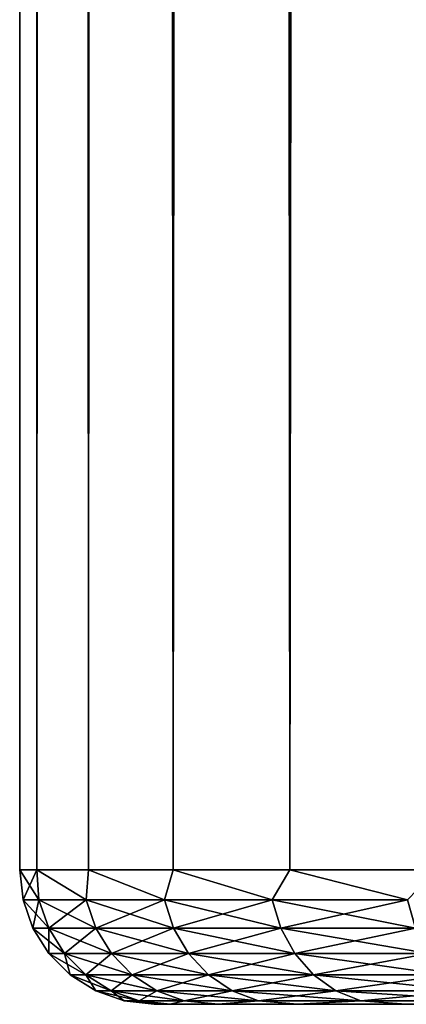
# Model space of a CAD drawing. Extents: x -265 to 265, y 0 to 1027.
# Tile 1 of 256: x -265 to -262, y 0 to 7. Entities that reach past the tile are written whole.
import ezdxf

# ---------------------------------------------------------------- set-up
doc = ezdxf.new("R2010")
doc.units = 0
doc.header["$LTSCALE"] = 41.718519
for name, color, linetype in [('65', 7, 'CONTINUOUS'), ('67', 7, 'CONTINUOUS'), ('68', 7, 'CONTINUOUS'), ('69', 7, 'CONTINUOUS'), ('70', 7, 'CONTINUOUS')]:
    doc.layers.add(name, color=color, linetype=linetype)

msp = doc.modelspace()

# ---------------------------------------------------------------- linework, layer by layer
at = {"layer": '65', "color": 7, "linetype": 'CONTINUOUS'}
for points in [[(-263.8802, 0, 1.8273), (-264, 0), (-263.8802, 0, -1.8273), (-263.8802, 0, 1.8273)], [(-263.523, 0, 3.6234), (-263.8802, 0, 1.8273), (-263.523, 0, -3.6234), (-263.523, 0, 3.6234)], [(-263.523, 0, -3.6234), (-263.8802, 0, 1.8273), (-263.8802, 0, -1.8273), (-263.523, 0, -3.6234)], [(-262.9343, 0, 5.3575), (-263.523, 0, 3.6234), (-262.9343, 0, -5.3575), (-262.9343, 0, 5.3575)], [(-262.9343, 0, -5.3575), (-263.523, 0, 3.6234), (-263.523, 0, -3.6234), (-262.9343, 0, -5.3575)], [(-262.1244, 0, 7), (-262.9343, 0, 5.3575), (-262.1244, 0, -7), (-262.1244, 0, 7)], [(-262.1244, 0, -7), (-262.9343, 0, 5.3575), (-262.9343, 0, -5.3575), (-262.1244, 0, -7)], [(-261.107, 0, -8.5226), (-262.1244, 0, 7), (-262.1244, 0, -7), (-261.107, 0, -8.5226)]]:
    msp.add_3dface(points, dxfattribs=at)
at = {"layer": '67', "color": 7, "linetype": 'CONTINUOUS'}
for points in [[(-265, 1), (-264.8717, 1, 1.9579), (-265, 1019), (-265, 1)], [(-265, 1019), (-264.8717, 1, 1.9579), (-264.8717, 1019, 1.9579), (-265, 1019)], [(-264.8717, 1, 1.9579), (-264.4889, 1, 3.8823), (-264.8717, 1019, 1.9579), (-264.8717, 1, 1.9579)], [(-264.8717, 1019, 1.9579), (-264.4889, 1, 3.8823), (-264.4889, 1019, 3.8823), (-264.8717, 1019, 1.9579)], [(-264.4889, 1, 3.8823), (-263.8582, 1, 5.7403), (-264.4889, 1019, 3.8823), (-264.4889, 1, 3.8823)], [(-264.4889, 1019, 3.8823), (-263.8582, 1, 5.7403), (-263.8582, 1019, 5.7403), (-264.4889, 1019, 3.8823)], [(-263.8582, 1, 5.7403), (-262.9904, 1, 7.5), (-263.8582, 1019, 5.7403), (-263.8582, 1, 5.7403)], [(-263.8582, 1019, 5.7403), (-262.9904, 1, 7.5), (-262.9904, 1019, 7.5), (-263.8582, 1019, 5.7403)], [(-262.9904, 1, 7.5), (-261.9003, 1, 9.1314), (-262.9904, 1019, 7.5), (-262.9904, 1, 7.5)], [(-262.9904, 1019, 7.5), (-261.9003, 1, 9.1314), (-261.9003, 1019, 9.1314), (-262.9904, 1019, 7.5)]]:
    msp.add_3dface(points, dxfattribs=at)
at = {"layer": '68', "color": 7, "linetype": 'CONTINUOUS'}
for points in [[(-265, 1), (-265, 1019), (-264.8717, 1019, -1.9579), (-265, 1)], [(-264.8717, 1, -1.9579), (-265, 1), (-264.8717, 1019, -1.9579), (-264.8717, 1, -1.9579)], [(-264.4889, 1, -3.8823), (-264.8717, 1, -1.9579), (-264.4889, 1019, -3.8823), (-264.4889, 1, -3.8823)], [(-264.4889, 1019, -3.8823), (-264.8717, 1, -1.9579), (-264.8717, 1019, -1.9579), (-264.4889, 1019, -3.8823)], [(-263.8582, 1, -5.7403), (-264.4889, 1, -3.8823), (-263.8582, 1019, -5.7403), (-263.8582, 1, -5.7403)], [(-263.8582, 1019, -5.7403), (-264.4889, 1, -3.8823), (-264.4889, 1019, -3.8823), (-263.8582, 1019, -5.7403)], [(-262.9904, 1, -7.5), (-263.8582, 1, -5.7403), (-262.9904, 1019, -7.5), (-262.9904, 1, -7.5)], [(-262.9904, 1019, -7.5), (-263.8582, 1, -5.7403), (-263.8582, 1019, -5.7403), (-262.9904, 1019, -7.5)], [(-261.9003, 1, -9.1314), (-262.9904, 1, -7.5), (-261.9003, 1019, -9.1314), (-261.9003, 1, -9.1314)], [(-261.9003, 1019, -9.1314), (-262.9904, 1, -7.5), (-262.9904, 1019, -7.5), (-261.9003, 1019, -9.1314)]]:
    msp.add_3dface(points, dxfattribs=at)
at = {"layer": '69', "color": 7, "linetype": 'CONTINUOUS'}
for points in [[(-264.8717, 1, 1.9579), (-265, 1), (-264.8571, 0.7786, 1.8769), (-264.8717, 1, 1.9579)], [(-265, 1), (-264.9752, 0.7786), (-264.8571, 0.7786, 1.8769), (-265, 1)], [(-264.4889, 1, 3.8823), (-264.8717, 1, 1.9579), (-264.5047, 0.7786, 3.7242), (-264.4889, 1, 3.8823)], [(-264.8717, 1, 1.9579), (-264.8571, 0.7786, 1.8769), (-264.5047, 0.7786, 3.7242), (-264.8717, 1, 1.9579)], [(-264.4889, 1, 3.8823), (-264.5047, 0.7786, 3.7242), (-263.9236, 0.7786, 5.5127), (-264.4889, 1, 3.8823)], [(-263.8582, 1, 5.7403), (-264.4889, 1, 3.8823), (-263.9236, 0.7786, 5.5127), (-263.8582, 1, 5.7403)], [(-263.8582, 1, 5.7403), (-263.9236, 0.7786, 5.5127), (-263.1228, 0.7786, 7.2143), (-263.8582, 1, 5.7403)], [(-262.9904, 1, 7.5), (-263.8582, 1, 5.7403), (-263.1228, 0.7786, 7.2143), (-262.9904, 1, 7.5)], [(-262.9904, 1, 7.5), (-263.1228, 0.7786, 7.2143), (-262.1152, 0.7786, 8.8022), (-262.9904, 1, 7.5)], [(-261.9003, 1, 9.1314), (-262.9904, 1, 7.5), (-262.1152, 0.7786, 8.8022), (-261.9003, 1, 9.1314)], [(-264.9014, 0.5669), (-264.7839, 0.5669, 1.8676), (-264.9752, 0.7786), (-264.9014, 0.5669)], [(-264.9752, 0.7786), (-264.7839, 0.5669, 1.8676), (-264.8571, 0.7786, 1.8769), (-264.9752, 0.7786)], [(-264.7839, 0.5669, 1.8676), (-264.4332, 0.5669, 3.7058), (-264.8571, 0.7786, 1.8769), (-264.7839, 0.5669, 1.8676)], [(-264.8571, 0.7786, 1.8769), (-264.4332, 0.5669, 3.7058), (-264.5047, 0.7786, 3.7242), (-264.8571, 0.7786, 1.8769)], [(-264.4332, 0.5669, 3.7058), (-263.8549, 0.5669, 5.4856), (-264.5047, 0.7786, 3.7242), (-264.4332, 0.5669, 3.7058)], [(-264.5047, 0.7786, 3.7242), (-263.8549, 0.5669, 5.4856), (-263.9236, 0.7786, 5.5127), (-264.5047, 0.7786, 3.7242)], [(-263.8549, 0.5669, 5.4856), (-263.0582, 0.5669, 7.1788), (-263.9236, 0.7786, 5.5127), (-263.8549, 0.5669, 5.4856)], [(-263.9236, 0.7786, 5.5127), (-263.0582, 0.5669, 7.1788), (-263.1228, 0.7786, 7.2143), (-263.9236, 0.7786, 5.5127)], [(-263.0582, 0.5669, 7.1788), (-262.0555, 0.5669, 8.7588), (-263.1228, 0.7786, 7.2143), (-263.0582, 0.5669, 7.1788)], [(-263.1228, 0.7786, 7.2143), (-262.0555, 0.5669, 8.7588), (-262.1152, 0.7786, 8.8022), (-263.1228, 0.7786, 7.2143)], [(-264.7823, 0.377), (-264.6657, 0.377, 1.8527), (-264.9014, 0.5669), (-264.7823, 0.377)], [(-264.9014, 0.5669), (-264.6657, 0.377, 1.8527), (-264.7839, 0.5669, 1.8676), (-264.9014, 0.5669)], [(-264.6657, 0.377, 1.8527), (-264.3178, 0.377, 3.6762), (-264.7839, 0.5669, 1.8676), (-264.6657, 0.377, 1.8527)], [(-264.7839, 0.5669, 1.8676), (-264.3178, 0.377, 3.6762), (-264.4332, 0.5669, 3.7058), (-264.7839, 0.5669, 1.8676)], [(-264.3178, 0.377, 3.6762), (-263.7442, 0.377, 5.4417), (-264.4332, 0.5669, 3.7058), (-264.3178, 0.377, 3.6762)], [(-264.4332, 0.5669, 3.7058), (-263.7442, 0.377, 5.4417), (-263.8549, 0.5669, 5.4856), (-264.4332, 0.5669, 3.7058)], [(-263.7442, 0.377, 5.4417), (-262.9538, 0.377, 7.1214), (-263.8549, 0.5669, 5.4856), (-263.7442, 0.377, 5.4417)], [(-263.8549, 0.5669, 5.4856), (-262.9538, 0.377, 7.1214), (-263.0582, 0.5669, 7.1788), (-263.8549, 0.5669, 5.4856)], [(-262.9538, 0.377, 7.1214), (-261.9591, 0.377, 8.6888), (-263.0582, 0.5669, 7.1788), (-262.9538, 0.377, 7.1214)], [(-263.0582, 0.5669, 7.1788), (-261.9591, 0.377, 8.6888), (-262.0555, 0.5669, 8.7588), (-263.0582, 0.5669, 7.1788)], [(-264.6238, 0.2184), (-264.5085, 0.2184, 1.8329), (-264.7823, 0.377), (-264.6238, 0.2184)], [(-264.7823, 0.377), (-264.5085, 0.2184, 1.8329), (-264.6657, 0.377, 1.8527), (-264.7823, 0.377)], [(-264.5085, 0.2184, 1.8329), (-264.1644, 0.2184, 3.6368), (-264.6657, 0.377, 1.8527), (-264.5085, 0.2184, 1.8329)], [(-264.6657, 0.377, 1.8527), (-264.1644, 0.2184, 3.6368), (-264.3178, 0.377, 3.6762), (-264.6657, 0.377, 1.8527)], [(-264.1644, 0.2184, 3.6368), (-263.5969, 0.2184, 5.3834), (-264.3178, 0.377, 3.6762), (-264.1644, 0.2184, 3.6368)], [(-264.3178, 0.377, 3.6762), (-263.5969, 0.2184, 5.3834), (-263.7442, 0.377, 5.4417), (-264.3178, 0.377, 3.6762)], [(-263.5969, 0.2184, 5.3834), (-262.815, 0.2184, 7.0451), (-263.7442, 0.377, 5.4417), (-263.5969, 0.2184, 5.3834)], [(-263.7442, 0.377, 5.4417), (-262.815, 0.2184, 7.0451), (-262.9538, 0.377, 7.1214), (-263.7442, 0.377, 5.4417)], [(-262.815, 0.2184, 7.0451), (-261.8309, 0.2184, 8.5957), (-262.9538, 0.377, 7.1214), (-262.815, 0.2184, 7.0451)], [(-262.9538, 0.377, 7.1214), (-261.8309, 0.2184, 8.5957), (-261.9591, 0.377, 8.6888), (-262.9538, 0.377, 7.1214)], [(-264.4341, 0.0991), (-264.3203, 0.0991, 1.8091), (-264.6238, 0.2184), (-264.4341, 0.0991)], [(-264.6238, 0.2184), (-264.3203, 0.0991, 1.8091), (-264.5085, 0.2184, 1.8329), (-264.6238, 0.2184)], [(-264.3203, 0.0991, 1.8091), (-263.9806, 0.0991, 3.5896), (-264.5085, 0.2184, 1.8329), (-264.3203, 0.0991, 1.8091)], [(-264.5085, 0.2184, 1.8329), (-263.9806, 0.0991, 3.5896), (-264.1644, 0.2184, 3.6368), (-264.5085, 0.2184, 1.8329)], [(-263.9806, 0.0991, 3.5896), (-263.4205, 0.0991, 5.3135), (-264.1644, 0.2184, 3.6368), (-263.9806, 0.0991, 3.5896)], [(-264.1644, 0.2184, 3.6368), (-263.4205, 0.0991, 5.3135), (-263.5969, 0.2184, 5.3834), (-264.1644, 0.2184, 3.6368)], [(-263.4205, 0.0991, 5.3135), (-262.6487, 0.0991, 6.9537), (-263.5969, 0.2184, 5.3834), (-263.4205, 0.0991, 5.3135)], [(-263.5969, 0.2184, 5.3834), (-262.6487, 0.0991, 6.9537), (-262.815, 0.2184, 7.0451), (-263.5969, 0.2184, 5.3834)], [(-262.6487, 0.0991, 6.9537), (-261.6774, 0.0991, 8.4841), (-262.815, 0.2184, 7.0451), (-262.6487, 0.0991, 6.9537)], [(-262.815, 0.2184, 7.0451), (-261.6774, 0.0991, 8.4841), (-261.8309, 0.2184, 8.5957), (-262.815, 0.2184, 7.0451)], [(-264.2225, 0.0251), (-264.1104, 0.0251, 1.7826), (-264.4341, 0.0991), (-264.2225, 0.0251)], [(-264.4341, 0.0991), (-264.1104, 0.0251, 1.7826), (-264.3203, 0.0991, 1.8091), (-264.4341, 0.0991)], [(-264.1104, 0.0251, 1.7826), (-263.7757, 0.0251, 3.537), (-264.3203, 0.0991, 1.8091), (-264.1104, 0.0251, 1.7826)], [(-264.3203, 0.0991, 1.8091), (-263.7757, 0.0251, 3.537), (-263.9806, 0.0991, 3.5896), (-264.3203, 0.0991, 1.8091)], [(-263.7757, 0.0251, 3.537), (-263.2238, 0.0251, 5.2357), (-263.9806, 0.0991, 3.5896), (-263.7757, 0.0251, 3.537)], [(-263.9806, 0.0991, 3.5896), (-263.2238, 0.0251, 5.2357), (-263.4205, 0.0991, 5.3135), (-263.9806, 0.0991, 3.5896)], [(-263.2238, 0.0251, 5.2357), (-262.4633, 0.0251, 6.8518), (-263.4205, 0.0991, 5.3135), (-263.2238, 0.0251, 5.2357)], [(-263.4205, 0.0991, 5.3135), (-262.4633, 0.0251, 6.8518), (-262.6487, 0.0991, 6.9537), (-263.4205, 0.0991, 5.3135)], [(-262.4633, 0.0251, 6.8518), (-261.5063, 0.0251, 8.3598), (-262.6487, 0.0991, 6.9537), (-262.4633, 0.0251, 6.8518)], [(-262.6487, 0.0991, 6.9537), (-261.5063, 0.0251, 8.3598), (-261.6774, 0.0991, 8.4841), (-262.6487, 0.0991, 6.9537)], [(-264, 0), (-263.8802, 0, 1.8273), (-264.2225, 0.0251), (-264, 0)], [(-264.2225, 0.0251), (-263.8802, 0, 1.8273), (-264.1104, 0.0251, 1.7826), (-264.2225, 0.0251)], [(-264.1104, 0.0251, 1.7826), (-263.8802, 0, 1.8273), (-263.7757, 0.0251, 3.537), (-264.1104, 0.0251, 1.7826)], [(-263.8802, 0, 1.8273), (-263.523, 0, 3.6234), (-263.7757, 0.0251, 3.537), (-263.8802, 0, 1.8273)], [(-263.7757, 0.0251, 3.537), (-263.523, 0, 3.6234), (-263.2238, 0.0251, 5.2357), (-263.7757, 0.0251, 3.537)], [(-263.523, 0, 3.6234), (-262.9343, 0, 5.3575), (-263.2238, 0.0251, 5.2357), (-263.523, 0, 3.6234)], [(-263.2238, 0.0251, 5.2357), (-262.9343, 0, 5.3575), (-262.4633, 0.0251, 6.8518), (-263.2238, 0.0251, 5.2357)], [(-262.9343, 0, 5.3575), (-262.1244, 0, 7), (-262.4633, 0.0251, 6.8518), (-262.9343, 0, 5.3575)], [(-262.4633, 0.0251, 6.8518), (-262.1244, 0, 7), (-261.5063, 0.0251, 8.3598), (-262.4633, 0.0251, 6.8518)]]:
    msp.add_3dface(points, dxfattribs=at)
at = {"layer": '70', "color": 7, "linetype": 'CONTINUOUS'}
for points in [[(-265, 1), (-264.8717, 1, -1.9579), (-264.9752, 0.7786), (-265, 1)], [(-264.9752, 0.7786), (-264.8717, 1, -1.9579), (-264.8571, 0.7786, -1.8769), (-264.9752, 0.7786)], [(-264.8717, 1, -1.9579), (-264.4889, 1, -3.8823), (-264.5047, 0.7786, -3.7242), (-264.8717, 1, -1.9579)], [(-264.8717, 1, -1.9579), (-264.5047, 0.7786, -3.7242), (-264.8571, 0.7786, -1.8769), (-264.8717, 1, -1.9579)], [(-264.4889, 1, -3.8823), (-263.9236, 0.7786, -5.5127), (-264.5047, 0.7786, -3.7242), (-264.4889, 1, -3.8823)], [(-264.4889, 1, -3.8823), (-263.8582, 1, -5.7403), (-263.9236, 0.7786, -5.5127), (-264.4889, 1, -3.8823)], [(-263.8582, 1, -5.7403), (-263.1228, 0.7786, -7.2143), (-263.9236, 0.7786, -5.5127), (-263.8582, 1, -5.7403)], [(-263.8582, 1, -5.7403), (-262.9904, 1, -7.5), (-263.1228, 0.7786, -7.2143), (-263.8582, 1, -5.7403)], [(-262.9904, 1, -7.5), (-262.1152, 0.7786, -8.8022), (-263.1228, 0.7786, -7.2143), (-262.9904, 1, -7.5)], [(-262.9904, 1, -7.5), (-261.9003, 1, -9.1314), (-262.1152, 0.7786, -8.8022), (-262.9904, 1, -7.5)], [(-264.9014, 0.5669), (-264.9752, 0.7786), (-264.8571, 0.7786, -1.8769), (-264.9014, 0.5669)], [(-264.7839, 0.5669, -1.8676), (-264.9014, 0.5669), (-264.8571, 0.7786, -1.8769), (-264.7839, 0.5669, -1.8676)], [(-264.5047, 0.7786, -3.7242), (-264.7839, 0.5669, -1.8676), (-264.8571, 0.7786, -1.8769), (-264.5047, 0.7786, -3.7242)], [(-264.4332, 0.5669, -3.7058), (-264.7839, 0.5669, -1.8676), (-264.5047, 0.7786, -3.7242), (-264.4332, 0.5669, -3.7058)], [(-263.9236, 0.7786, -5.5127), (-264.4332, 0.5669, -3.7058), (-264.5047, 0.7786, -3.7242), (-263.9236, 0.7786, -5.5127)], [(-263.8549, 0.5669, -5.4856), (-264.4332, 0.5669, -3.7058), (-263.9236, 0.7786, -5.5127), (-263.8549, 0.5669, -5.4856)], [(-263.1228, 0.7786, -7.2143), (-263.8549, 0.5669, -5.4856), (-263.9236, 0.7786, -5.5127), (-263.1228, 0.7786, -7.2143)], [(-263.0582, 0.5669, -7.1788), (-263.8549, 0.5669, -5.4856), (-263.1228, 0.7786, -7.2143), (-263.0582, 0.5669, -7.1788)], [(-262.1152, 0.7786, -8.8022), (-263.0582, 0.5669, -7.1788), (-263.1228, 0.7786, -7.2143), (-262.1152, 0.7786, -8.8022)], [(-262.0555, 0.5669, -8.7588), (-263.0582, 0.5669, -7.1788), (-262.1152, 0.7786, -8.8022), (-262.0555, 0.5669, -8.7588)], [(-264.7823, 0.377), (-264.9014, 0.5669), (-264.7839, 0.5669, -1.8676), (-264.7823, 0.377)], [(-264.6657, 0.377, -1.8527), (-264.7823, 0.377), (-264.7839, 0.5669, -1.8676), (-264.6657, 0.377, -1.8527)], [(-264.4332, 0.5669, -3.7058), (-264.6657, 0.377, -1.8527), (-264.7839, 0.5669, -1.8676), (-264.4332, 0.5669, -3.7058)], [(-264.3178, 0.377, -3.6762), (-264.6657, 0.377, -1.8527), (-264.4332, 0.5669, -3.7058), (-264.3178, 0.377, -3.6762)], [(-263.8549, 0.5669, -5.4856), (-264.3178, 0.377, -3.6762), (-264.4332, 0.5669, -3.7058), (-263.8549, 0.5669, -5.4856)], [(-263.7442, 0.377, -5.4417), (-264.3178, 0.377, -3.6762), (-263.8549, 0.5669, -5.4856), (-263.7442, 0.377, -5.4417)], [(-263.0582, 0.5669, -7.1788), (-263.7442, 0.377, -5.4417), (-263.8549, 0.5669, -5.4856), (-263.0582, 0.5669, -7.1788)], [(-262.9538, 0.377, -7.1214), (-263.7442, 0.377, -5.4417), (-263.0582, 0.5669, -7.1788), (-262.9538, 0.377, -7.1214)], [(-262.0555, 0.5669, -8.7588), (-262.9538, 0.377, -7.1214), (-263.0582, 0.5669, -7.1788), (-262.0555, 0.5669, -8.7588)], [(-261.9591, 0.377, -8.6888), (-262.9538, 0.377, -7.1214), (-262.0555, 0.5669, -8.7588), (-261.9591, 0.377, -8.6888)], [(-264.6238, 0.2184), (-264.7823, 0.377), (-264.6657, 0.377, -1.8527), (-264.6238, 0.2184)], [(-264.5085, 0.2184, -1.8329), (-264.6238, 0.2184), (-264.6657, 0.377, -1.8527), (-264.5085, 0.2184, -1.8329)], [(-264.3178, 0.377, -3.6762), (-264.5085, 0.2184, -1.8329), (-264.6657, 0.377, -1.8527), (-264.3178, 0.377, -3.6762)], [(-264.1644, 0.2184, -3.6368), (-264.5085, 0.2184, -1.8329), (-264.3178, 0.377, -3.6762), (-264.1644, 0.2184, -3.6368)], [(-263.7442, 0.377, -5.4417), (-264.1644, 0.2184, -3.6368), (-264.3178, 0.377, -3.6762), (-263.7442, 0.377, -5.4417)], [(-263.5969, 0.2184, -5.3834), (-264.1644, 0.2184, -3.6368), (-263.7442, 0.377, -5.4417), (-263.5969, 0.2184, -5.3834)], [(-262.9538, 0.377, -7.1214), (-263.5969, 0.2184, -5.3834), (-263.7442, 0.377, -5.4417), (-262.9538, 0.377, -7.1214)], [(-262.815, 0.2184, -7.0451), (-263.5969, 0.2184, -5.3834), (-262.9538, 0.377, -7.1214), (-262.815, 0.2184, -7.0451)], [(-261.9591, 0.377, -8.6888), (-262.815, 0.2184, -7.0451), (-262.9538, 0.377, -7.1214), (-261.9591, 0.377, -8.6888)], [(-261.8309, 0.2184, -8.5957), (-262.815, 0.2184, -7.0451), (-261.9591, 0.377, -8.6888), (-261.8309, 0.2184, -8.5957)], [(-264.4341, 0.0991), (-264.6238, 0.2184), (-264.5085, 0.2184, -1.8329), (-264.4341, 0.0991)], [(-264.3203, 0.0991, -1.8091), (-264.4341, 0.0991), (-264.5085, 0.2184, -1.8329), (-264.3203, 0.0991, -1.8091)], [(-264.1644, 0.2184, -3.6368), (-264.3203, 0.0991, -1.8091), (-264.5085, 0.2184, -1.8329), (-264.1644, 0.2184, -3.6368)], [(-263.9806, 0.0991, -3.5896), (-264.3203, 0.0991, -1.8091), (-264.1644, 0.2184, -3.6368), (-263.9806, 0.0991, -3.5896)], [(-263.5969, 0.2184, -5.3834), (-263.9806, 0.0991, -3.5896), (-264.1644, 0.2184, -3.6368), (-263.5969, 0.2184, -5.3834)], [(-263.4205, 0.0991, -5.3135), (-263.9806, 0.0991, -3.5896), (-263.5969, 0.2184, -5.3834), (-263.4205, 0.0991, -5.3135)], [(-262.815, 0.2184, -7.0451), (-263.4205, 0.0991, -5.3135), (-263.5969, 0.2184, -5.3834), (-262.815, 0.2184, -7.0451)], [(-262.6487, 0.0991, -6.9537), (-263.4205, 0.0991, -5.3135), (-262.815, 0.2184, -7.0451), (-262.6487, 0.0991, -6.9537)], [(-261.8309, 0.2184, -8.5957), (-262.6487, 0.0991, -6.9537), (-262.815, 0.2184, -7.0451), (-261.8309, 0.2184, -8.5957)], [(-261.6774, 0.0991, -8.4841), (-262.6487, 0.0991, -6.9537), (-261.8309, 0.2184, -8.5957), (-261.6774, 0.0991, -8.4841)], [(-264.2225, 0.0251), (-264.4341, 0.0991), (-264.3203, 0.0991, -1.8091), (-264.2225, 0.0251)], [(-264.1104, 0.0251, -1.7826), (-264.2225, 0.0251), (-264.3203, 0.0991, -1.8091), (-264.1104, 0.0251, -1.7826)], [(-263.9806, 0.0991, -3.5896), (-264.1104, 0.0251, -1.7826), (-264.3203, 0.0991, -1.8091), (-263.9806, 0.0991, -3.5896)], [(-263.7757, 0.0251, -3.537), (-264.1104, 0.0251, -1.7826), (-263.9806, 0.0991, -3.5896), (-263.7757, 0.0251, -3.537)], [(-263.4205, 0.0991, -5.3135), (-263.7757, 0.0251, -3.537), (-263.9806, 0.0991, -3.5896), (-263.4205, 0.0991, -5.3135)], [(-263.2238, 0.0251, -5.2357), (-263.7757, 0.0251, -3.537), (-263.4205, 0.0991, -5.3135), (-263.2238, 0.0251, -5.2357)], [(-262.6487, 0.0991, -6.9537), (-263.2238, 0.0251, -5.2357), (-263.4205, 0.0991, -5.3135), (-262.6487, 0.0991, -6.9537)], [(-262.4633, 0.0251, -6.8518), (-263.2238, 0.0251, -5.2357), (-262.6487, 0.0991, -6.9537), (-262.4633, 0.0251, -6.8518)], [(-261.6774, 0.0991, -8.4841), (-262.4633, 0.0251, -6.8518), (-262.6487, 0.0991, -6.9537), (-261.6774, 0.0991, -8.4841)], [(-261.5063, 0.0251, -8.3598), (-262.4633, 0.0251, -6.8518), (-261.6774, 0.0991, -8.4841), (-261.5063, 0.0251, -8.3598)], [(-264, 0), (-264.2225, 0.0251), (-264.1104, 0.0251, -1.7826), (-264, 0)], [(-263.8802, 0, -1.8273), (-264, 0), (-264.1104, 0.0251, -1.7826), (-263.8802, 0, -1.8273)], [(-263.7757, 0.0251, -3.537), (-263.8802, 0, -1.8273), (-264.1104, 0.0251, -1.7826), (-263.7757, 0.0251, -3.537)], [(-263.523, 0, -3.6234), (-263.8802, 0, -1.8273), (-263.7757, 0.0251, -3.537), (-263.523, 0, -3.6234)], [(-263.2238, 0.0251, -5.2357), (-263.523, 0, -3.6234), (-263.7757, 0.0251, -3.537), (-263.2238, 0.0251, -5.2357)], [(-262.9343, 0, -5.3575), (-263.523, 0, -3.6234), (-263.2238, 0.0251, -5.2357), (-262.9343, 0, -5.3575)], [(-262.4633, 0.0251, -6.8518), (-262.9343, 0, -5.3575), (-263.2238, 0.0251, -5.2357), (-262.4633, 0.0251, -6.8518)], [(-262.1244, 0, -7), (-262.9343, 0, -5.3575), (-262.4633, 0.0251, -6.8518), (-262.1244, 0, -7)], [(-261.5063, 0.0251, -8.3598), (-262.1244, 0, -7), (-262.4633, 0.0251, -6.8518), (-261.5063, 0.0251, -8.3598)], [(-261.107, 0, -8.5226), (-262.1244, 0, -7), (-261.5063, 0.0251, -8.3598), (-261.107, 0, -8.5226)]]:
    msp.add_3dface(points, dxfattribs=at)

doc.saveas('drawing.dxf')
